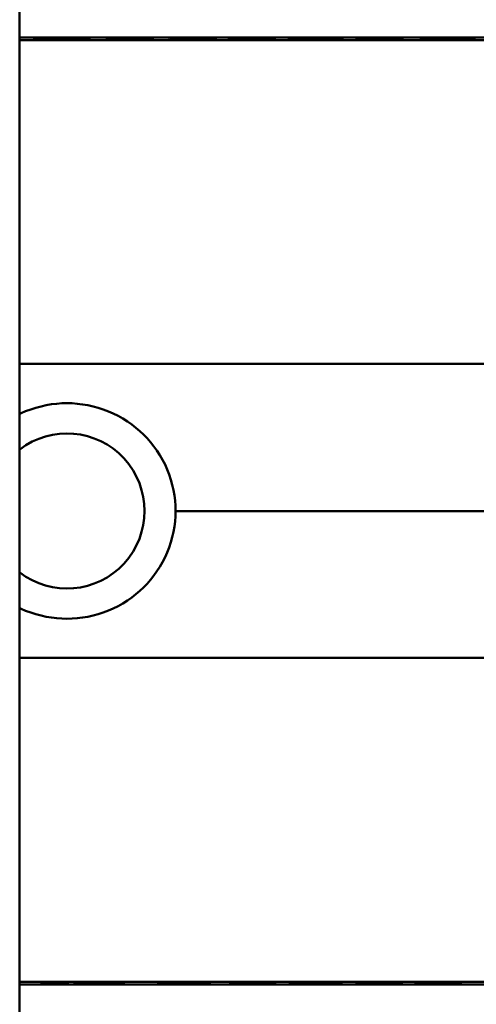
# Model space of a CAD drawing. Header units: millimetres. Extents: x 20 to 833, y 20 to 574.
# Tile 16 of 22: x 419 to 433, y 404 to 435. Entities that reach past the tile are written whole.
import ezdxf

# ---------------------------------------------------------------- set-up
doc = ezdxf.new("R2010")
doc.units = ezdxf.units.MM
doc.header["$LTSCALE"] = 2
doc.layers.add('Sichtbare Kanten(DIN)', color=7, linetype='Continuous', lineweight=50)
doc.layers.add('Sichtbare tangentiale Kanten(DIN)', color=7, linetype='Continuous', lineweight=50)

msp = doc.modelspace()

# ---------------------------------------------------------------- linework, layer by layer
at = {"layer": 'Sichtbare Kanten(DIN)'}
for p, q in [((418.906, 493.379), (418.906, 301.948)), ((438.396, 434.176), (418.906, 434.176)), ((418.906, 434.098), (448.623, 434.098)), ((419.916, 434.14), (419.334, 434.153)), ((419.334, 434.153), (419.654, 434.153)), ((419.654, 434.153), (419.654, 434.146)), ((419.654, 434.153), (420.21, 434.14)), ((419.741, 434.13), (419.741, 434.122)), ((419.916, 434.14), (419.916, 434.135)), ((421.117, 434.12), (420.149, 434.12)), ((420.837, 434.136), (420.182, 434.136)), ((420.182, 434.124), (420.836, 434.124)), ((420.21, 434.14), (420.21, 434.136)), ((420.21, 434.14), (420.837, 434.14)), ((420.836, 434.124), (420.837, 434.136)), ((420.836, 434.124), (420.836, 434.12)), ((420.837, 434.14), (420.838, 434.153)), ((420.837, 434.14), (420.837, 434.12)), ((420.837, 434.136), (420.837, 434.12)), ((420.838, 434.153), (421.119, 434.153)), ((420.838, 434.153), (420.838, 434.12)), ((421.119, 434.153), (421.117, 434.12)), ((421.639, 434.153), (423.131, 434.153)), ((421.639, 434.153), (421.639, 434.149)), ((421.639, 434.149), (421.639, 434.153)), ((422.853, 434.149), (421.639, 434.149)), ((421.652, 434.12), (421.652, 434.124)), ((421.652, 434.124), (421.652, 434.12)), ((421.652, 434.124), (422.852, 434.124)), ((423.129, 434.12), (421.652, 434.12)), ((421.786, 434.139), (422.852, 434.139)), ((421.786, 434.139), (421.786, 434.135)), ((421.786, 434.135), (421.786, 434.139)), ((422.852, 434.135), (421.786, 434.135)), ((422.852, 434.139), (422.853, 434.149)), ((422.852, 434.139), (422.852, 434.12)), ((422.852, 434.124), (422.852, 434.135)), ((422.852, 434.135), (422.852, 434.12)), ((422.852, 434.124), (422.852, 434.12)), ((422.853, 434.149), (422.853, 434.12)), ((423.131, 434.153), (423.129, 434.12)), ((423.7, 434.122), (423.774, 434.126)), ((423.774, 434.126), (423.774, 434.122)), ((423.923, 434.145), (423.923, 434.144)), ((423.923, 434.144), (423.923, 434.137)), ((424.01, 434.141), (424.01, 434.136)), ((424.323, 434.139), (424.323, 434.135)), ((424.47, 434.139), (424.47, 434.134)), ((424.681, 434.125), (424.694, 434.125)), ((424.753, 434.132), (424.741, 434.133)), ((424.872, 434.129), (424.872, 434.122)), ((425.576, 434.122), (425.65, 434.126)), ((425.65, 434.126), (425.65, 434.122)), ((425.8, 434.144), (425.8, 434.144)), ((425.8, 434.144), (425.8, 434.137)), ((425.887, 434.141), (425.887, 434.136)), ((426.2, 434.139), (426.2, 434.135)), ((426.346, 434.139), (426.346, 434.134)), ((426.558, 434.125), (426.571, 434.125)), ((426.63, 434.132), (426.617, 434.133)), ((426.749, 434.129), (426.749, 434.122)), ((427.441, 434.12), (427.442, 434.139)), ((427.719, 434.12), (427.441, 434.12)), ((427.72, 434.14), (427.719, 434.12)), ((428.299, 434.15), (428.291, 434.15)), ((428.867, 434.12), (428.868, 434.139)), ((429.145, 434.12), (428.867, 434.12)), ((428.868, 434.14), (428.868, 434.12)), ((429.146, 434.139), (429.145, 434.12)), ((429.553, 434.153), (431.045, 434.153)), ((429.553, 434.153), (429.553, 434.149)), ((429.553, 434.149), (429.553, 434.153)), ((430.767, 434.149), (429.553, 434.149)), ((429.566, 434.124), (430.765, 434.124)), ((429.566, 434.124), (429.566, 434.12)), ((429.566, 434.12), (429.566, 434.124)), ((431.043, 434.12), (429.566, 434.12)), ((429.699, 434.135), (429.7, 434.139)), ((430.766, 434.135), (429.699, 434.135)), ((429.7, 434.139), (429.7, 434.135)), ((429.7, 434.139), (430.766, 434.139)), ((430.765, 434.124), (430.766, 434.135)), ((430.765, 434.124), (430.765, 434.12)), ((430.766, 434.139), (430.767, 434.149)), ((430.766, 434.139), (430.766, 434.12)), ((430.766, 434.135), (430.766, 434.12)), ((430.767, 434.149), (430.767, 434.12)), ((431.045, 434.153), (431.043, 434.12)), ((431.628, 434.12), (431.629, 434.153)), ((431.906, 434.12), (431.628, 434.12)), ((431.629, 434.153), (431.907, 434.153)), ((431.629, 434.153), (431.629, 434.12)), ((433.054, 434.135), (431.906, 434.135)), ((431.906, 434.135), (431.906, 434.12)), ((431.907, 434.153), (431.907, 434.139)), ((431.907, 434.139), (433.055, 434.139)), ((431.907, 434.139), (431.907, 434.135)), ((433.054, 434.12), (433.054, 434.135)), ((433.054, 434.135), (433.054, 434.12)), ((433.331, 434.12), (433.054, 434.12)), ((433.055, 434.153), (433.333, 434.153)), ((433.055, 434.153), (433.055, 434.12)), ((433.055, 434.139), (433.055, 434.153)), ((433.055, 434.139), (433.055, 434.12)), ((433.333, 434.153), (433.331, 434.12)), ((438.396, 404.175), (418.906, 404.175)), ((419.594, 404.21), (419.594, 404.179)), ((420.432, 404.21), (419.594, 404.21)), ((419.594, 404.179), (420.432, 404.179)), ((420.432, 404.179), (420.432, 404.21)), ((420.642, 404.177), (420.642, 404.217)), ((422.209, 404.21), (422.209, 404.179)), ((423.27, 404.208), (423.547, 404.208)), ((423.27, 404.18), (423.27, 404.208)), ((423.547, 404.18), (423.27, 404.18)), ((423.547, 404.208), (423.547, 404.192)), ((423.547, 404.192), (424.691, 404.192)), ((423.547, 404.192), (423.547, 404.189)), ((423.547, 404.189), (423.547, 404.18)), ((424.691, 404.189), (423.547, 404.189)), ((424.691, 404.208), (424.968, 404.208)), ((424.691, 404.192), (424.691, 404.208)), ((424.691, 404.192), (424.691, 404.189)), ((424.691, 404.18), (424.691, 404.189)), ((424.968, 404.18), (424.691, 404.18)), ((424.968, 404.208), (424.968, 404.18)), ((425.551, 404.208), (427.023, 404.208)), ((425.551, 404.18), (425.551, 404.208)), ((427.038, 404.18), (425.551, 404.18)), ((425.828, 404.208), (425.828, 404.203)), ((425.828, 404.192), (425.828, 404.203)), ((427.023, 404.203), (425.828, 404.203)), ((425.828, 404.189), (425.828, 404.192)), ((425.828, 404.192), (426.891, 404.192)), ((426.891, 404.189), (425.828, 404.189)), ((425.828, 404.182), (425.828, 404.189)), ((425.828, 404.182), (427.038, 404.182)), ((426.891, 404.192), (426.891, 404.189)), ((427.023, 404.208), (427.023, 404.203)), ((427.038, 404.182), (427.038, 404.18)), ((427.443, 404.208), (427.72, 404.208)), ((427.72, 404.208), (427.72, 404.188)), ((428.864, 404.208), (429.141, 404.208)), ((428.864, 404.188), (428.864, 404.208)), ((429.705, 404.205), (429.705, 404.192)), ((429.83, 404.207), (429.83, 404.198)), ((429.834, 404.197), (429.834, 404.191)), ((429.95, 404.194), (429.963, 404.194)), ((430.022, 404.203), (430.009, 404.203)), ((430.022, 404.208), (430.022, 404.203)), ((430.238, 404.189), (430.238, 404.193)), ((430.691, 404.191), (430.691, 404.187)), ((430.778, 404.19), (430.778, 404.184)), ((430.926, 404.207), (430.926, 404.201)), ((431.575, 404.205), (431.575, 404.192)), ((431.7, 404.207), (431.7, 404.198)), ((431.705, 404.197), (431.705, 404.191)), ((431.821, 404.194), (431.833, 404.194)), ((431.892, 404.203), (431.879, 404.203)), ((431.892, 404.208), (431.892, 404.203)), ((432.109, 404.189), (432.109, 404.193)), ((432.562, 404.191), (432.562, 404.187)), ((432.649, 404.19), (432.649, 404.184)), ((432.797, 404.207), (432.797, 404.201))]:
    msp.add_line(p, q, dxfattribs=at)
msp.add_arc((420.406, 419.176), 2.458, 232.4012, 127.5988, dxfattribs=at)
for centre, major_axis, ratio, start_param, end_param in [((420.811, 434.122), (-1.327, 0.008), 0.012171, 5.452, 6.282808), ((420.751, 434.138), (-1.01, -0.008), 0.011054, 6.282232, 7.254977), ((425.166, 434.137), (-1.243, 0.007), 0.008539, 5.745807, 6.267195), ((422.388, 434.139), (-2.436, 0.012), 0.003979, 2.735207, 2.796166), ((424.096, 434.133), (-0.775, 0.004), 0.010239, 2.452004, 2.912297), ((424.735, 434.132), (-0.106, 0.001), 0.007954, 4.233479, 4.541557), ((427.041, 434.137), (-1.242, 0.007), 0.008545, 5.745492, 6.267185), ((424.083, 434.14), (-2.616, 0.013), 0.003817, 2.751869, 2.81101), ((425.966, 434.133), (-0.782, 0.005), 0.010226, 2.454807, 2.912638), ((426.612, 434.132), (-0.106, 0.001), 0.007954, 4.233479, 4.541557), ((430.887, 434.095), (3.445, -0.044), 0.011135, 2.422769, 3.141233), ((425.695, 434.095), (3.451, 0.044), 0.011103, 6.282408, 7.000747), ((413.679, 433.881), (15.189, 0.259), 0.004801, 6.282857, 6.55779), ((435.148, 3345.846), (0, -2941.666), 0.977785, 6.278142, 6.278687), ((416.801, 4462.014), (0, -4057.838), 0.978322, 0.000968, 0.001362), ((431.539, 404.207), (1.913, 0.011), 0.006639, 3.429951, 3.612913), ((430.147, 404.198), (-0.322, 0), 0.013262, 0.786802, 0.914041), ((433.409, 404.207), (1.913, 0.011), 0.006639, 3.429951, 3.612913), ((432.017, 404.198), (-0.322, 0), 0.013262, 0.786802, 0.914041)]:
    msp.add_ellipse(centre, major_axis=major_axis, ratio=ratio, start_param=start_param, end_param=end_param, dxfattribs=at)
for points in [[(420.149, 434.12), (419.824, 434.121), (419.483, 434.123), (419.483, 434.13)], [(420.182, 434.136), (419.981, 434.136), (419.741, 434.135), (419.741, 434.13)], [(423.656, 434.143), (423.628, 434.146), (423.702, 434.15), (423.935, 434.152)], [(423.808, 434.138), (423.727, 434.139), (423.674, 434.141), (423.656, 434.143)], [(423.815, 434.122), (423.779, 434.122), (423.7, 434.122), (423.7, 434.122)], [(423.774, 434.126), (423.774, 434.126), (424.014, 434.125), (424.116, 434.124)], [(424.359, 434.135), (424.088, 434.136), (423.932, 434.137), (423.808, 434.138)], [(424.198, 434.12), (424.095, 434.12), (423.943, 434.121), (423.815, 434.122)], [(423.923, 434.144), (423.923, 434.143), (423.947, 434.142), (424.01, 434.141)], [(423.935, 434.152), (424.068, 434.153), (424.229, 434.154), (424.428, 434.154)], [(424.01, 434.141), (424.075, 434.14), (424.177, 434.14), (424.323, 434.139)], [(424.692, 434.149), (424.447, 434.15), (424.244, 434.15), (424.098, 434.149)], [(424.116, 434.124), (424.302, 434.124), (424.467, 434.124), (424.627, 434.124)], [(424.789, 434.121), (424.612, 434.12), (424.44, 434.12), (424.198, 434.12)], [(424.323, 434.139), (424.345, 434.139), (424.468, 434.139), (424.47, 434.139)], [(424.741, 434.133), (424.66, 434.133), (424.539, 434.134), (424.359, 434.135)], [(424.428, 434.154), (424.491, 434.154), (424.554, 434.154), (424.624, 434.154)], [(424.47, 434.139), (424.646, 434.138), (424.768, 434.137), (424.87, 434.136)], [(424.624, 434.154), (424.868, 434.153), (425.111, 434.151), (425.153, 434.151)], [(425.089, 434.147), (425.089, 434.147), (424.902, 434.148), (424.692, 434.149)], [(424.851, 434.127), (424.895, 434.129), (424.868, 434.131), (424.784, 434.132)], [(425.129, 434.127), (425.104, 434.125), (424.997, 434.122), (424.789, 434.121)], [(424.87, 434.136), (425.024, 434.135), (425.141, 434.133), (425.138, 434.129)], [(425.153, 434.151), (425.15, 434.151), (425.089, 434.147), (425.089, 434.147)], [(425.138, 434.129), (425.137, 434.128), (425.132, 434.128), (425.129, 434.127)], [(425.533, 434.143), (425.505, 434.146), (425.579, 434.15), (425.812, 434.152)], [(425.685, 434.138), (425.604, 434.139), (425.551, 434.141), (425.533, 434.143)], [(425.692, 434.122), (425.656, 434.122), (425.576, 434.122), (425.576, 434.122)], [(425.65, 434.126), (425.65, 434.126), (425.891, 434.125), (425.993, 434.124)], [(426.235, 434.135), (425.964, 434.136), (425.809, 434.137), (425.685, 434.138)], [(426.075, 434.12), (425.972, 434.12), (425.82, 434.121), (425.692, 434.122)], [(425.8, 434.144), (425.8, 434.143), (425.824, 434.142), (425.887, 434.141)], [(425.812, 434.152), (425.945, 434.153), (426.106, 434.154), (426.305, 434.154)], [(425.887, 434.141), (425.952, 434.14), (426.054, 434.14), (426.2, 434.139)], [(426.569, 434.149), (426.324, 434.15), (426.12, 434.15), (425.975, 434.149)], [(425.993, 434.124), (426.179, 434.124), (426.344, 434.124), (426.503, 434.124)], [(426.666, 434.121), (426.489, 434.12), (426.317, 434.12), (426.075, 434.12)], [(426.2, 434.139), (426.222, 434.139), (426.345, 434.139), (426.346, 434.139)], [(426.617, 434.133), (426.537, 434.133), (426.416, 434.134), (426.235, 434.135)], [(426.305, 434.154), (426.368, 434.154), (426.431, 434.154), (426.501, 434.153)], [(426.346, 434.139), (426.523, 434.138), (426.645, 434.137), (426.746, 434.136)], [(426.501, 434.153), (426.745, 434.153), (426.988, 434.151), (427.03, 434.151)], [(426.966, 434.147), (426.966, 434.147), (426.779, 434.148), (426.569, 434.149)], [(426.727, 434.127), (426.772, 434.129), (426.745, 434.131), (426.661, 434.132)], [(427.006, 434.127), (426.981, 434.125), (426.874, 434.122), (426.666, 434.121)], [(426.746, 434.136), (426.901, 434.135), (427.018, 434.133), (427.015, 434.129)], [(427.03, 434.151), (427.027, 434.151), (426.966, 434.147), (426.966, 434.147)], [(427.015, 434.129), (427.014, 434.128), (427.009, 434.128), (427.006, 434.127)], [(429.552, 404.181), (429.573, 404.181), (429.594, 404.182), (429.615, 404.183)], [(430.503, 404.209), (430.513, 404.209), (430.524, 404.209), (430.535, 404.209)], [(431, 404.206), (430.975, 404.204), (430.951, 404.203), (430.926, 404.201)], [(431.423, 404.181), (431.444, 404.181), (431.465, 404.182), (431.486, 404.183)], [(432.373, 404.209), (432.384, 404.209), (432.395, 404.209), (432.405, 404.209)], [(432.87, 404.206), (432.846, 404.204), (432.821, 404.203), (432.797, 404.201)]]:
    msp.add_open_spline(points, degree=3, dxfattribs=at)
for points, knots in [([(428.291, 434.15), (428.257, 434.15), (428.222, 434.15), (428.123, 434.149), (428.058, 434.149), (427.947, 434.148), (427.902, 434.148), (427.824, 434.146), (427.794, 434.146), (427.733, 434.143), (427.72, 434.141), (427.72, 434.14)], [-0.09871822, -0.09871822, -0.09871822, -0.09871822, -0.08841169, -0.08841169, -0.06862142, -0.06862142, -0.05132957, -0.05132957, -0.03330955, -0.03330955, 0, 0, 0, 0]), ([(418.907, 422.25), (418.969, 422.28), (419.032, 422.308), (419.519, 422.507), (419.977, 422.591), (420.406, 422.591), (420.837, 422.591), (421.296, 422.506), (422.142, 422.16), (422.529, 421.899), (423.142, 421.294), (423.408, 420.91), (423.762, 420.066), (423.849, 419.607), (423.849, 419.176), (423.849, 419.175), (423.849, 419.175)], [1.9184747, 1.9184747, 1.9184747, 1.9184747, 1.9380413, 1.9380413, 2.0668318, 2.0668318, 2.0668318, 2.1958916, 2.1958916, 2.3249514, 2.3249514, 2.4542456, 2.4542456, 2.5835399, 2.5835399, 2.5835728, 2.5835728, 2.5835728, 2.5835728]), ([(418.907, 416.102), (418.969, 416.071), (419.032, 416.043), (419.519, 415.845), (419.977, 415.76), (420.837, 415.76), (421.296, 415.845), (422.142, 416.191), (422.529, 416.452), (423.142, 417.057), (423.408, 417.442), (423.762, 418.285), (423.849, 418.744), (423.849, 419.175)], [-1.1817725, -1.1817725, -1.1817725, -1.1817725, -1.1622062, -1.1622062, -1.0334154, -1.0334154, -0.9043555, -0.9043555, -0.7752956, -0.7752956, -0.6460012, -0.6460012, -0.5167398, -0.5167398, -0.5167398, -0.5167398]), ([(418.963, 404.175), (418.963, 404.175), (418.963, 404.175), (418.963, 404.175), (418.963, 404.175), (418.963, 404.175), (418.963, 404.175), (418.962, 404.175), (418.962, 404.175), (418.958, 404.175), (418.954, 404.175), (418.946, 404.175), (418.942, 404.175), (418.929, 404.175), (418.921, 404.175), (418.91, 404.175), (418.908, 404.175), (418.906, 404.175)], [0.000004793, 0.000004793, 0.000004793, 0.000004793, 0.000013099, 0.000013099, 0.000025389, 0.000025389, 0.000064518, 0.000064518, 0.000103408, 0.000103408, 0.001348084, 0.001348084, 0.002591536, 0.002591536, 0.005078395, 0.005078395, 0.005692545, 0.005692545, 0.005692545, 0.005692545]), ([(428.463, 404.175), (428.463, 404.175), (428.463, 404.175), (428.463, 404.175), (428.463, 404.175), (428.462, 404.175), (428.461, 404.175), (428.46, 404.175), (428.459, 404.175), (428.455, 404.175), (428.452, 404.175), (428.441, 404.175), (428.435, 404.175), (428.415, 404.175), (428.402, 404.175), (426.202, 404.175), (424.014, 404.175), (421.827, 404.175)], [0, 0, 0, 0, 0.000016, 0.000016, 0.0000801, 0.0000801, 0.0002083, 0.0002083, 0.0004646, 0.0004646, 0.0014898, 0.0014898, 0.0035403, 0.0035403, 0.007385, 0.007385, 0.6635937, 0.6635937, 0.6635937, 0.6635937]), ([(429.141, 404.208), (429.141, 404.201), (429.141, 404.195), (429.141, 404.188), (429.144, 404.186), (429.082, 404.184), (429.045, 404.183), (428.943, 404.181), (428.883, 404.181), (428.727, 404.18), (428.632, 404.18), (428.392, 404.179), (428.247, 404.179), (428.028, 404.18), (427.921, 404.18), (427.747, 404.181), (427.679, 404.181), (427.567, 404.182), (427.526, 404.183), (427.478, 404.184), (427.464, 404.185), (427.451, 404.186), (427.448, 404.187), (427.445, 404.187), (427.444, 404.187), (427.443, 404.188), (427.443, 404.188), (427.443, 404.188), (427.443, 404.188), (427.443, 404.188), (427.443, 404.188), (427.443, 404.188), (427.443, 404.188), (427.443, 404.188), (427.443, 404.188), (427.443, 404.188), (427.443, 404.188), (427.443, 404.188), (427.443, 404.188), (427.443, 404.188), (427.443, 404.188), (427.443, 404.193), (427.443, 404.2), (427.443, 404.208)], [0, 0, 0, 0, 0.1092334, 0.1092334, 0.1490232, 0.1490232, 0.1726138, 0.1726138, 0.1937378, 0.1937378, 0.2182547, 0.2182547, 0.2526067, 0.2526067, 0.2870093, 0.2870093, 0.3152043, 0.3152043, 0.3443314, 0.3443314, 0.3644971, 0.3644971, 0.3751144, 0.3751144, 0.3803766, 0.3803766, 0.3830492, 0.3830492, 0.38432, 0.38432, 0.3850207, 0.3850207, 0.3856281, 0.3856281, 0.3856453, 0.3856453, 0.3856529, 0.3856529, 0.385659, 0.385659, 0.3856615, 0.3856615, 0.5133178, 0.5133178, 0.5133178, 0.5133178]), ([(427.72, 404.208), (427.72, 404.202), (427.72, 404.197), (427.72, 404.193), (427.72, 404.191), (427.72, 404.189), (427.72, 404.188), (427.72, 404.188), (427.721, 404.187), (427.724, 404.187), (427.731, 404.186), (427.747, 404.185), (427.78, 404.184), (427.803, 404.184), (427.833, 404.183), (427.874, 404.183), (427.915, 404.182), (427.963, 404.182), (428.017, 404.182), (428.08, 404.182), (428.148, 404.181), (428.217, 404.181), (428.235, 404.181), (428.259, 404.181), (428.288, 404.181), (428.351, 404.181), (428.436, 404.181), (428.518, 404.182), (428.577, 404.182), (428.631, 404.182), (428.678, 404.182), (428.721, 404.183), (428.756, 404.183), (428.783, 404.184), (428.812, 404.184), (428.831, 404.185), (428.844, 404.185), (428.858, 404.186), (428.864, 404.187), (428.864, 404.188)], [0, 0, 0, 0, 0.0858896, 0.0858896, 0.0858896, 0.1279276, 0.1279276, 0.1279276, 0.1432993, 0.1432993, 0.1432993, 0.1836295, 0.1836295, 0.1836295, 0.21198, 0.21198, 0.21198, 0.2404515, 0.2404515, 0.2404515, 0.2735893, 0.2735893, 0.2735893, 0.2822713, 0.2822713, 0.2822713, 0.3015509, 0.3015509, 0.3015509, 0.3153228, 0.3153228, 0.3153228, 0.328077, 0.328077, 0.328077, 0.3418436, 0.3418436, 0.3418436, 0.3581502, 0.3581502, 0.3581502, 0.3581502]), ([(430.912, 404.189), (430.94, 404.188), (430.964, 404.188), (431.003, 404.187), (431.017, 404.187), (431.048, 404.186), (431.055, 404.185), (431.039, 404.183), (431.021, 404.183), (430.954, 404.182), (430.906, 404.181), (430.797, 404.18), (430.722, 404.18), (430.512, 404.18), (430.405, 404.179), (430.24, 404.179), (430.089, 404.179), (429.731, 404.18), (429.647, 404.18), (429.552, 404.181)], [0, 0, 0, 0, 0.0114915, 0.0114915, 0.0227532, 0.0227532, 0.0450369, 0.0450369, 0.0645561, 0.0645561, 0.0860667, 0.0860667, 0.1052546, 0.1052546, 0.12316, 0.12316, 0.1329562, 0.1329562, 0.1429345, 0.1429345, 0.1429345, 0.1429345]), ([(429.705, 404.192), (429.677, 404.192), (429.653, 404.193), (429.632, 404.193), (429.613, 404.194), (429.599, 404.194), (429.588, 404.195), (429.577, 404.196), (429.571, 404.196), (429.568, 404.197), (429.567, 404.197), (429.566, 404.197), (429.566, 404.198), (429.566, 404.198), (429.567, 404.198), (429.57, 404.199)], [0, 0, 0, 0, 0.01175174, 0.01175174, 0.01175174, 0.02263405, 0.02263405, 0.02263405, 0.03418298, 0.03418298, 0.03418298, 0.0383665, 0.0383665, 0.0383665, 0.0427469, 0.0427469, 0.0427469, 0.0427469]), ([(429.57, 404.199), (429.577, 404.2), (429.597, 404.202), (429.67, 404.204), (429.717, 404.205), (429.82, 404.207), (429.896, 404.208), (430.044, 404.209), (430.133, 404.209), (430.318, 404.209), (430.411, 404.209), (430.503, 404.209)], [0, 0, 0, 0, 0.0226843, 0.0226843, 0.0471214, 0.0471214, 0.0950996, 0.0950996, 0.1652353, 0.1652353, 0.2353795, 0.2353795, 0.2353795, 0.2353795]), ([(430.009, 404.203), (429.981, 404.203), (429.955, 404.202), (429.931, 404.202), (429.908, 404.202), (429.889, 404.201), (429.873, 404.201), (429.866, 404.201), (429.857, 404.2), (429.85, 404.2), (429.843, 404.2), (429.838, 404.199), (429.834, 404.199), (429.828, 404.198), (429.828, 404.198), (429.835, 404.197), (429.84, 404.197), (429.85, 404.196), (429.865, 404.196), (429.879, 404.195), (429.897, 404.195), (429.919, 404.195)], [0, 0, 0, 0, 0.00910864, 0.00910864, 0.00910864, 0.01796935, 0.01796935, 0.01796935, 0.02226226, 0.02226226, 0.02226226, 0.02577904, 0.02577904, 0.02577904, 0.03210922, 0.03210922, 0.03210922, 0.0373818, 0.0373818, 0.0373818, 0.04265759, 0.04265759, 0.04265759, 0.04265759]), ([(430.238, 404.189), (430.152, 404.189), (430.092, 404.189), (430.024, 404.19), (429.956, 404.19), (429.892, 404.19), (429.834, 404.191)], [0, 0, 0, 0, 0.02152225, 0.02152225, 0.02152225, 0.04305819, 0.04305819, 0.04305819, 0.04305819]), ([(429.963, 404.194), (430.094, 404.193), (430.292, 404.192), (430.541, 404.191), (430.626, 404.191), (430.779, 404.19), (430.853, 404.189), (430.912, 404.189)], [0, 0, 0, 0, 0.04648501, 0.04648501, 0.06986246, 0.06986246, 0.09248548, 0.09248548, 0.09248548, 0.09248548]), ([(430.926, 404.201), (430.78, 404.202), (430.643, 404.203), (430.413, 404.204), (430.335, 404.204), (430.179, 404.204), (430.093, 404.204), (430.022, 404.203)], [0, 0, 0, 0, 0.04647205, 0.04647205, 0.06998895, 0.06998895, 0.09284234, 0.09284234, 0.09284234, 0.09284234]), ([(430.236, 404.181), (430.299, 404.181), (430.363, 404.181), (430.425, 404.181), (430.499, 404.181), (430.549, 404.182), (430.582, 404.182), (430.63, 404.182), (430.669, 404.182), (430.702, 404.183), (430.725, 404.183), (430.744, 404.183), (430.757, 404.183), (430.77, 404.184), (430.777, 404.184), (430.778, 404.184)], [0, 0, 0, 0, 0.0188348, 0.0188348, 0.0188348, 0.0412232, 0.0412232, 0.0412232, 0.0734599, 0.0734599, 0.0734599, 0.0962138, 0.0962138, 0.0962138, 0.1202703, 0.1202703, 0.1202703, 0.1202703]), ([(430.379, 404.188), (430.356, 404.188), (430.332, 404.189), (430.309, 404.189), (430.307, 404.189), (430.296, 404.189), (430.284, 404.189), (430.269, 404.189), (430.25, 404.189), (430.238, 404.189)], [0, 0, 0, 0, 0.007243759, 0.007243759, 0.007243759, 0.007783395, 0.007783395, 0.007783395, 0.008527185, 0.008527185, 0.008527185, 0.008527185]), ([(430.691, 404.187), (430.654, 404.187), (430.604, 404.187), (430.55, 404.188), (430.495, 404.188), (430.443, 404.188), (430.379, 404.188)], [0, 0, 0, 0, 0.01715883, 0.01715883, 0.01715883, 0.03436624, 0.03436624, 0.03436624, 0.03436624]), ([(430.778, 404.184), (430.778, 404.185), (430.774, 404.185), (430.761, 404.186), (430.748, 404.186), (430.727, 404.186), (430.691, 404.187)], [0, 0, 0, 0, 0.01167029, 0.01167029, 0.01167029, 0.02361101, 0.02361101, 0.02361101, 0.02361101]), ([(432.783, 404.189), (432.811, 404.188), (432.835, 404.188), (432.873, 404.187), (432.887, 404.187), (432.918, 404.186), (432.925, 404.185), (432.91, 404.183), (432.891, 404.183), (432.824, 404.182), (432.776, 404.181), (432.668, 404.18), (432.593, 404.18), (432.383, 404.18), (432.275, 404.179), (432.11, 404.179), (431.96, 404.179), (431.602, 404.18), (431.518, 404.18), (431.423, 404.181)], [0, 0, 0, 0, 0.0114915, 0.0114915, 0.0227532, 0.0227532, 0.0450369, 0.0450369, 0.0645561, 0.0645561, 0.0860668, 0.0860668, 0.1052548, 0.1052548, 0.1231602, 0.1231602, 0.1329564, 0.1329564, 0.1429347, 0.1429347, 0.1429347, 0.1429347]), ([(431.575, 404.192), (431.548, 404.192), (431.523, 404.193), (431.503, 404.193), (431.484, 404.194), (431.469, 404.194), (431.459, 404.195), (431.447, 404.196), (431.441, 404.196), (431.439, 404.197), (431.438, 404.197), (431.437, 404.197), (431.437, 404.198), (431.437, 404.198), (431.438, 404.198), (431.441, 404.199)], [0, 0, 0, 0, 0.01175175, 0.01175175, 0.01175175, 0.02263408, 0.02263408, 0.02263408, 0.03418299, 0.03418299, 0.03418299, 0.0383665, 0.0383665, 0.0383665, 0.0427469, 0.0427469, 0.0427469, 0.0427469]), ([(431.441, 404.199), (431.448, 404.2), (431.468, 404.202), (431.541, 404.204), (431.587, 404.205), (431.691, 404.207), (431.767, 404.208), (431.914, 404.209), (432.004, 404.209), (432.189, 404.209), (432.281, 404.209), (432.373, 404.209)], [0, 0, 0, 0, 0.0226843, 0.0226843, 0.0471214, 0.0471214, 0.0950996, 0.0950996, 0.1652353, 0.1652353, 0.2353795, 0.2353795, 0.2353795, 0.2353795]), ([(431.879, 404.203), (431.851, 404.203), (431.825, 404.202), (431.802, 404.202), (431.779, 404.202), (431.759, 404.201), (431.744, 404.201), (431.736, 404.201), (431.728, 404.2), (431.72, 404.2), (431.714, 404.2), (431.708, 404.199), (431.705, 404.199), (431.698, 404.198), (431.698, 404.198), (431.705, 404.197), (431.711, 404.197), (431.721, 404.196), (431.735, 404.196), (431.749, 404.195), (431.768, 404.195), (431.79, 404.195)], [0, 0, 0, 0, 0.00910864, 0.00910864, 0.00910864, 0.01796935, 0.01796935, 0.01796935, 0.02226226, 0.02226226, 0.02226226, 0.02577904, 0.02577904, 0.02577904, 0.03210922, 0.03210922, 0.03210922, 0.0373818, 0.0373818, 0.0373818, 0.04265759, 0.04265759, 0.04265759, 0.04265759]), ([(432.109, 404.189), (432.023, 404.189), (431.962, 404.189), (431.894, 404.19), (431.826, 404.19), (431.763, 404.19), (431.705, 404.191)], [0, 0, 0, 0, 0.02152225, 0.02152225, 0.02152225, 0.04305819, 0.04305819, 0.04305819, 0.04305819]), ([(431.833, 404.194), (431.964, 404.193), (432.163, 404.192), (432.412, 404.191), (432.496, 404.191), (432.65, 404.19), (432.724, 404.189), (432.783, 404.189)], [0, 0, 0, 0, 0.04648501, 0.04648501, 0.06986245, 0.06986245, 0.09248547, 0.09248547, 0.09248547, 0.09248547]), ([(432.797, 404.201), (432.65, 404.202), (432.514, 404.203), (432.283, 404.204), (432.205, 404.204), (432.05, 404.204), (431.963, 404.204), (431.892, 404.203)], [0, 0, 0, 0, 0.04647205, 0.04647205, 0.06998895, 0.06998895, 0.09284234, 0.09284234, 0.09284234, 0.09284234]), ([(432.107, 404.181), (432.17, 404.181), (432.233, 404.181), (432.295, 404.181), (432.369, 404.181), (432.42, 404.182), (432.453, 404.182), (432.501, 404.182), (432.539, 404.182), (432.572, 404.183), (432.596, 404.183), (432.614, 404.183), (432.627, 404.183), (432.641, 404.184), (432.648, 404.184), (432.649, 404.184)], [0, 0, 0, 0, 0.0188348, 0.0188348, 0.0188348, 0.0412232, 0.0412232, 0.0412232, 0.0734599, 0.0734599, 0.0734599, 0.0962138, 0.0962138, 0.0962138, 0.1202703, 0.1202703, 0.1202703, 0.1202703]), ([(432.25, 404.188), (432.226, 404.188), (432.203, 404.189), (432.179, 404.189), (432.177, 404.189), (432.166, 404.189), (432.155, 404.189), (432.139, 404.189), (432.121, 404.189), (432.109, 404.189)], [0, 0, 0, 0, 0.007243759, 0.007243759, 0.007243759, 0.007783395, 0.007783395, 0.007783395, 0.008527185, 0.008527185, 0.008527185, 0.008527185]), ([(432.562, 404.187), (432.525, 404.187), (432.475, 404.187), (432.42, 404.188), (432.366, 404.188), (432.314, 404.188), (432.25, 404.188)], [0, 0, 0, 0, 0.01715883, 0.01715883, 0.01715883, 0.03436624, 0.03436624, 0.03436624, 0.03436624]), ([(432.649, 404.184), (432.649, 404.185), (432.644, 404.185), (432.631, 404.186), (432.618, 404.186), (432.597, 404.186), (432.562, 404.187)], [0, 0, 0, 0, 0.01167029, 0.01167029, 0.01167029, 0.02361101, 0.02361101, 0.02361101, 0.02361101])]:
    msp.add_open_spline(points, degree=3, knots=knots, dxfattribs=at)
for points, weights, knots in [([(429.615, 404.183), (429.696, 404.183), (429.771, 404.182), (429.845, 404.182), (429.885, 404.182), (429.925, 404.182), (429.965, 404.182), (430.006, 404.182), (430.047, 404.182), (430.089, 404.182), (430.126, 404.181), (430.162, 404.181), (430.199, 404.181), (430.212, 404.181), (430.224, 404.181), (430.236, 404.181)], [1, 1.00798459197, 1.00798459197, 1, 1.00194930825, 1.00194930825, 1, 1.00189086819, 1.00189086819, 1, 1, 1, 1, 1.00147352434, 1.00147352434, 1], [0, 0, 0, 0, 0.02429045, 0.02429045, 0.02429045, 0.03732361, 0.03732361, 0.03732361, 0.05061544, 0.05061544, 0.05061544, 0.06177209, 0.06177209, 0.06177209, 0.06549098, 0.06549098, 0.06549098, 0.06549098]), ([(430.535, 404.209), (430.596, 404.209), (430.654, 404.208), (430.71, 404.208), (430.77, 404.208), (430.827, 404.207), (430.881, 404.207), (430.916, 404.207), (430.951, 404.206), (430.986, 404.206), (430.991, 404.206), (430.995, 404.206), (431, 404.206)], [1, 0.999971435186, 0.999971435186, 1, 0.999946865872, 0.999946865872, 1, 0.999474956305, 0.999474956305, 1, 1, 1, 1], [0, 0, 0, 0, 0.01792662, 0.01792662, 0.01792662, 0.0358754, 0.0358754, 0.0358754, 0.04736768, 0.04736768, 0.04736768, 0.04890663, 0.04890663, 0.04890663, 0.04890663]), ([(431.486, 404.183), (431.566, 404.183), (431.642, 404.182), (431.715, 404.182), (431.756, 404.182), (431.796, 404.182), (431.835, 404.182), (431.877, 404.182), (431.918, 404.182), (431.959, 404.182), (431.996, 404.181), (432.033, 404.181), (432.07, 404.181), (432.083, 404.181), (432.095, 404.181), (432.107, 404.181)], [1, 1.00798459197, 1.00798459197, 1, 1.00194930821, 1.00194930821, 1, 1.00189086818, 1.00189086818, 1, 1, 1, 1, 1.00147352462, 1.00147352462, 1], [0, 0, 0, 0, 0.02429045, 0.02429045, 0.02429045, 0.03732361, 0.03732361, 0.03732361, 0.05061544, 0.05061544, 0.05061544, 0.06177209, 0.06177209, 0.06177209, 0.06549098, 0.06549098, 0.06549098, 0.06549098]), ([(432.405, 404.209), (432.466, 404.209), (432.525, 404.208), (432.581, 404.208), (432.64, 404.208), (432.697, 404.207), (432.751, 404.207), (432.787, 404.207), (432.822, 404.206), (432.856, 404.206), (432.861, 404.206), (432.866, 404.206), (432.87, 404.206)], [1, 0.999971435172, 0.999971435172, 1, 0.999946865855, 0.999946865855, 1, 0.999474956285, 0.999474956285, 1, 1, 1, 1], [0, 0, 0, 0, 0.01792662, 0.01792662, 0.01792662, 0.0358754, 0.0358754, 0.0358754, 0.04736768, 0.04736768, 0.04736768, 0.04890663, 0.04890663, 0.04890663, 0.04890663])]:
    msp.add_rational_spline(points, weights, degree=3, knots=knots, dxfattribs=at)
at = {"layer": 'Sichtbare tangentiale Kanten(DIN)'}
for p, q in [((420.182, 434.124), (420.182, 434.12)), ((423.935, 434.152), (423.935, 434.146)), ((424.116, 434.124), (424.116, 434.12)), ((424.428, 434.154), (424.428, 434.15)), ((424.624, 434.154), (424.624, 434.149)), ((424.627, 434.124), (424.627, 434.12)), ((424.681, 434.125), (424.681, 434.12)), ((424.694, 434.125), (424.694, 434.12)), ((424.851, 434.127), (424.851, 434.121)), ((424.87, 434.136), (424.87, 434.129)), ((425.812, 434.152), (425.812, 434.146)), ((425.993, 434.124), (425.993, 434.12)), ((426.305, 434.154), (426.305, 434.15)), ((426.501, 434.153), (426.501, 434.149)), ((426.503, 434.124), (426.503, 434.12)), ((426.558, 434.125), (426.558, 434.12)), ((426.571, 434.125), (426.571, 434.12)), ((426.727, 434.127), (426.727, 434.121)), ((426.746, 434.136), (426.746, 434.129)), ((427.442, 434.139), (427.442, 434.12)), ((428.295, 434.154), (428.295, 434.15)), ((428.868, 434.139), (428.868, 434.12)), ((418.906, 423.834), (443.858, 423.834)), ((443.819, 419.175), (423.849, 419.175)), ((418.906, 414.518), (443.858, 414.518)), ((418.906, 404.253), (448.623, 404.253)), ((430.009, 404.208), (430.009, 404.203)), ((430.379, 404.192), (430.379, 404.188)), ((431.879, 404.208), (431.879, 404.203)), ((432.25, 404.192), (432.25, 404.188))]:
    msp.add_line(p, q, dxfattribs=at)

doc.saveas('drawing.dxf')
